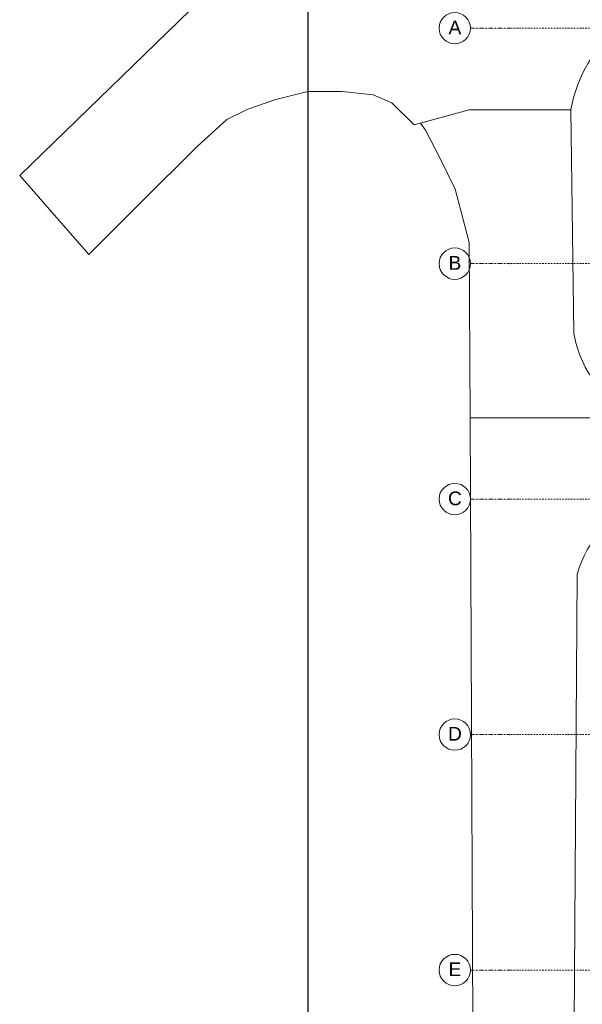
# Model space of a CAD drawing. Header units: centimetres. Extents: x -1589 to 108054, y -205274 to 31709.
# Tile 113 of 256: x 20737 to 22171, y 9585 to 12094. Entities that reach past the tile are written whole.
import ezdxf

# ---------------------------------------------------------------- set-up
doc = ezdxf.new("R2010")
doc.units = ezdxf.units.CM
doc.header["$LTSCALE"] = 0.01
doc.header["$MEASUREMENT"] = 0
doc.linetypes.add('Kropki i Kreski', pattern=[72, 36, -18, 0, -18])
doc.layers.add('0_Teren', color=7, linetype='Continuous')
doc.layers.add('4_osie.ISTN', color=7, linetype='Continuous')
doc.styles.add('GENERATED_STYLE_1', font='txt')

msp = doc.modelspace()

# ---------------------------------------------------------------- linework, layer by layer
msp.add_lwpolyline([(21472.28436, 8319.63783), (21472.28436, 11289.63783), (21472.28436, 14259.63783), (30442.28436, 14259.63783)])
msp.add_lwpolyline([(21472.28436, 8319.63783), (21472.28436, 11289.63783), (21472.28436, 14259.63783), (30442.28436, 14259.63783)])
at = {"layer": '0_Teren', "color": 8, "linetype": 'Continuous', "lineweight": 5, "flags": 128}
for points in [[(20736.98074, 11697.20096), (20913.21668, 11495.61602), (21044.79008, 11627.18942), (21189.64153, 11770.83378), (21264.48145, 11839.63822), (21318.80074, 11866.19432), (21390.01937, 11890.33623), (21470.89477, 11910.85685), (21559.01273, 11910.85685), (21637.47394, 11902.40718), (21685.75775, 11881.88656), (21742.49124, 11826.36017), (21882.17773, 11864.35623), (22141.40232, 11864.35623, -0.1759150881), (22267.9518, 12079.73962), (22258.88952, 12428.13549), (21794.59737, 12418.05904), (21689.81478, 12412.19121), (21544.79567, 12393.74948), (21453.42525, 12352.6747), (21351.99571, 12293.99645), (21286.61137, 12231.1269)], [(21885.30038, 11079.90681), (21892.78919, 9343.57016), (21967.83007, 9095.74637), (22034.57762, 8935.13508), (22122.18378, 8812.06928), (22216.04752, 8711.94796), (22321.03585, 8616.346), (22330.72324, 8962.14638), (22326.25051, 8972.68057), (22247.33543, 9093.6605), (22178.50202, 9248.01421), (22149.29997, 9406.53964), (22157.68159, 10681.04696, -0.2322500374), (22329.79851, 10872.32948), (22330.18391, 11079.90681), (22152.37365, 11079.90681)]]:
    msp.add_lwpolyline(points, format="xyb", close=True, dxfattribs=at)
for points in [[(21758.26737, 11830.65144), (21882.17773, 11864.35623), (22141.40232, 11864.35623)], [(22141.40232, 11864.35623), (22149.36883, 11294.75047), (22150.70676, 11286.57211), (22154.36532, 11270.40679), (22158.99324, 11254.49187), (22164.57364, 11238.88541), (22171.08615, 11223.64436), (22178.50701, 11208.82433), (22186.80914, 11194.4794), (22195.96225, 11180.66191), (22205.93294, 11167.42228), (22216.68483, 11154.80883), (22228.17869, 11142.86757), (22240.37257, 11131.64207), (22253.22198, 11121.17331), (22266.68003, 11111.49947), (22280.69763, 11102.65586), (22295.22361, 11094.67474), (22310.20498, 11087.58524), (22325.58707, 11081.41323), (22330.18391, 11079.90681)], [(22141.40964, 11864.35623), (22141.40232, 11864.35623)], [(22149.37684, 11294.70154), (22141.40964, 11864.35623)], [(21885.30037, 11079.90681), (21882.04579, 11526.65135), (21871.30283, 11568.47903), (21847.13161, 11662.58956), (21807.48526, 11741.88227), (21770.90244, 11812.9272), (21758.26737, 11830.65144)], [(22330.18391, 11079.90681), (21885.30037, 11079.90681)]]:
    msp.add_lwpolyline(points, dxfattribs=at)
at = {"layer": '4_osie.ISTN', "color": 7, "linetype": 'Kropki i Kreski', "lineweight": 0}
for p, q in [((21985.82563, 12072.40516), (21885.82563, 12072.40516)), ((21985.82563, 11472.40516), (21885.82563, 11472.40516)), ((21985.82563, 10872.40516), (21885.82563, 10872.40516)), ((21985.82563, 10272.40516), (21885.82563, 10272.40516)), ((21985.82563, 9672.40516), (21885.82563, 9672.40516))]:
    msp.add_line(p, q, dxfattribs=at)
at = {"layer": '4_osie.ISTN', "color": 7, "linetype": 'Kropki i Kreski', "lineweight": 0, "ltscale": 10}
for p, q in [((26058.2415, 12072.40516), (21985.82563, 12072.40516)), ((26058.2415, 11472.40516), (21985.82563, 11472.40516)), ((26058.2415, 10872.40516), (21985.82563, 10872.40516)), ((26058.2415, 10272.40516), (21985.82563, 10272.40516)), ((26058.2415, 9672.40516), (21985.82563, 9672.40516))]:
    msp.add_line(p, q, dxfattribs=at)
at = {"layer": '4_osie.ISTN', "color": 7, "linetype": 'Continuous', "lineweight": 0}
for centre in [(21845.82563, 12072.40516), (21845.82563, 11472.40516), (21845.82563, 10872.40516), (21845.82563, 10272.40516), (21845.82563, 9672.40516)]:
    msp.add_circle(centre, 40, dxfattribs=at)
at = {"layer": '4_osie.ISTN', "color": 7, "linetype": 'Kropki i Kreski', "lineweight": 0}
for p in [(21985.82563, 12072.40516), (21985.82563, 12072.40516), (21985.82563, 11472.40516), (21985.82563, 11472.40516), (21985.82563, 10872.40516), (21985.82563, 10872.40516), (21985.82563, 10272.40516), (21985.82563, 10272.40516), (21985.82563, 9672.40516), (21985.82563, 9672.40516)]:
    msp.add_point(p, dxfattribs=at)

# ---------------------------------------------------------------- texts
at = {"layer": '4_osie.ISTN', "color": 7, "lineweight": 0, "char_height": 35, "attachment_point": 4, "style": 'GENERATED_STYLE_1'}
for s, insert in [('\\A1;{\\pql;\\pt0;\\fArial|b0|i0|c238|p38;A}', (21829.82513, 12074.40566)), ('\\A1;{\\pql;\\pt0;\\fArial|b0|i0|c238|p38;B}', (21829.82558, 11474.40521)), ('\\A1;{\\pql;\\pt0;\\fArial|b0|i0|c238|p38;C}', (21828.54558, 10874.11721)), ('\\A1;{\\pql;\\pt0;\\fArial|b0|i0|c238|p38;D}', (21828.54558, 10274.40521)), ('\\A1;{\\pql;\\pt0;\\fArial|b0|i0|c238|p38;E}', (21829.82558, 9674.40521))]:
    msp.add_mtext(s, dxfattribs=dict(at, insert=insert))

doc.saveas('drawing.dxf')
